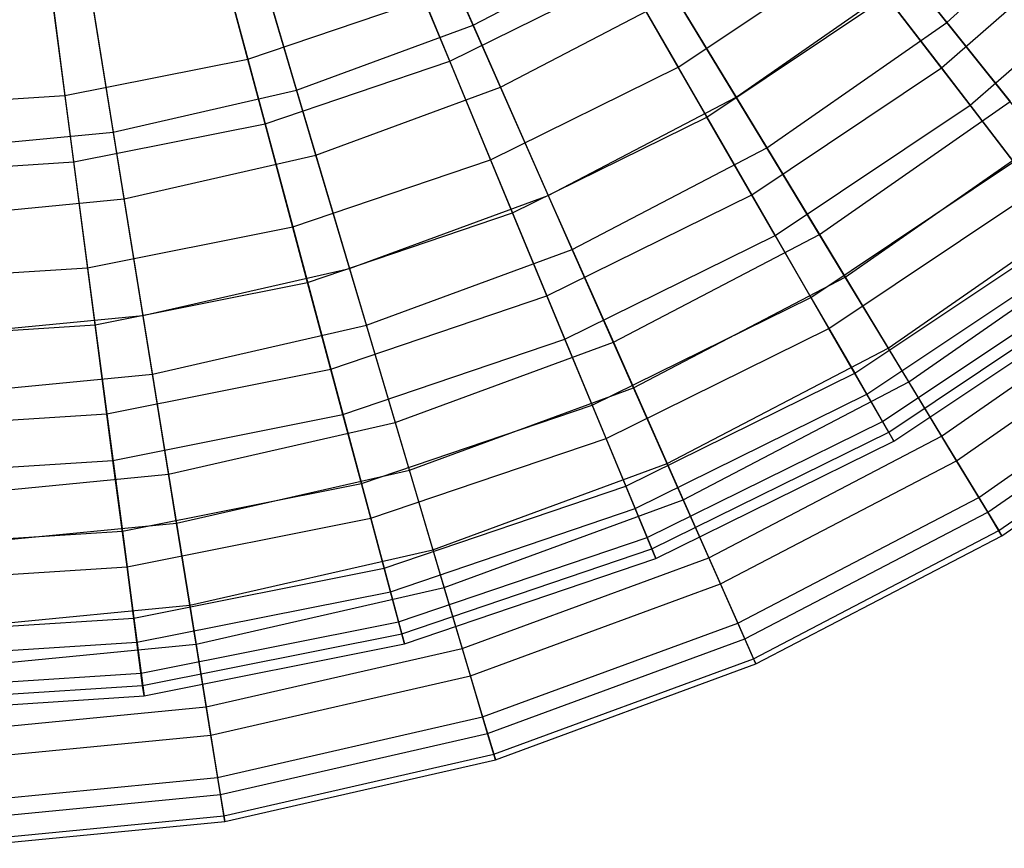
# Model space of a CAD drawing. Extents: x 0.2 to 40.1, y -6.7 to 6.7.
# Tile 172 of 256: x 10.8 to 11.9, y 1.2 to 2.1. Entities that reach past the tile are written whole.
import ezdxf

# ---------------------------------------------------------------- set-up
doc = ezdxf.new("R2010")
doc.units = 0
doc.header["$MEASUREMENT"] = 0
doc.layers.get('0').update_dxf_attribs({"color": 13, "linetype": 'CONTINUOUS'})

# ---------------------------------------------------------------- blocks, each defined once
blk = doc.blocks.new('SNOWBALL_XIV_PM3_STL')
at = {"color": 0}
for p, q in [((11.192, 2.3339, 5.238), (11.284, 2.1262, 5.4223)), ((11.192, 2.3339, 5.238), (11.284, 2.1262, 5.4223)), ((10.9827, 2.2971, 5.3415), (11.0384, 2.0891, 5.5362)), ((10.9827, 2.2971, 5.3415), (11.0384, 2.0891, 5.5362)), ((11.8003, 2.1293, 8.6092), (11.9773, 2.29, 8.6092)), ((11.8003, 2.1293, 8.6092), (11.9773, 2.29, 8.6092)), ((11.2586, 2.087, 8.7024), (11.1797, 2.2774, 8.9067)), ((11.2586, 2.087, 8.7024), (11.1797, 2.2774, 8.9067)), ((11.8003, 2.1293, 8.6092), (11.6798, 2.2804, 8.8288)), ((11.8003, 2.1293, 8.6092), (11.6798, 2.2804, 8.8288)), ((11.027, 2.2732, 5.238), (11.0917, 2.0554, 5.4223)), ((11.027, 2.2732, 5.238), (11.0917, 2.0554, 5.4223)), ((10.8112, 2.2629, 5.3415), (10.8393, 2.0495, 5.5362)), ((10.8112, 2.2629, 5.3415), (10.8393, 2.0495, 5.5362)), ((11.3139, 2.0586, 8.8288), (11.2252, 2.2588, 9.0228)), ((11.3139, 2.0586, 8.8288), (11.2252, 2.2588, 9.0228)), ((11.4128, 2.2442, 5.5362), (11.5074, 2.0803, 5.7561)), ((11.4128, 2.2442, 5.5362), (11.5074, 2.0803, 5.7561)), ((11.7944, 2.0796, 5.998), (11.9815, 2.2436, 5.998)), ((11.7944, 2.0796, 5.998), (11.9815, 2.2436, 5.998)), ((10.8557, 2.2341, 5.238), (10.8919, 2.0098, 5.4223)), ((10.8557, 2.2341, 5.238), (10.8919, 2.0098, 5.4223)), ((11.0573, 2.0187, 8.7024), (11.004, 2.2178, 8.9067)), ((11.0573, 2.0187, 8.7024), (11.004, 2.2178, 8.9067)), ((11.284, 2.1262, 5.4223), (11.4656, 2.2209, 5.4223)), ((11.284, 2.1262, 5.4223), (11.4656, 2.2209, 5.4223)), ((11.4656, 2.2209, 5.4223), (11.5707, 2.0476, 5.6333)), ((11.4656, 2.2209, 5.4223), (11.5707, 2.0476, 5.6333)), ((11.5074, 2.0803, 5.7561), (11.6968, 2.2068, 5.7561)), ((11.5074, 2.0803, 5.7561), (11.6968, 2.2068, 5.7561)), ((11.6968, 2.2068, 5.7561), (11.7944, 2.0796, 5.998)), ((11.6968, 2.2068, 5.7561), (11.7944, 2.0796, 5.998)), ((11.8257, 2.0389, 8.2249), (12.0177, 2.2073, 8.2249)), ((11.8257, 2.0389, 8.2249), (12.0177, 2.2073, 8.2249)), ((11.1127, 1.9846, 8.8288), (11.0504, 2.1945, 9.0228)), ((11.1127, 1.9846, 8.8288), (11.0504, 2.1945, 9.0228)), ((10.8488, 1.9773, 8.7024), (10.8219, 2.1816, 8.9067)), ((10.8488, 1.9773, 8.7024), (10.8219, 2.1816, 8.9067)), ((11.2586, 2.087, 8.7024), (11.4492, 2.1811, 8.7024)), ((11.2586, 2.087, 8.7024), (11.4492, 2.1811, 8.7024)), ((11.5387, 2.0261, 8.4739), (11.4492, 2.1811, 8.7024)), ((11.5387, 2.0261, 8.4739), (11.4492, 2.1811, 8.7024)), ((11.5707, 2.0476, 5.6333), (11.7601, 2.1797, 5.6333)), ((11.5707, 2.0476, 5.6333), (11.7601, 2.1797, 5.6333)), ((11.7601, 2.1797, 5.6333), (11.8692, 2.0429, 5.8677)), ((11.7601, 2.1797, 5.6333), (11.8692, 2.0429, 5.8677)), ((11.3139, 2.0586, 8.8288), (11.5039, 2.1578, 8.8288)), ((11.3139, 2.0586, 8.8288), (11.5039, 2.1578, 8.8288)), ((11.6042, 1.9924, 8.6092), (11.5039, 2.1578, 8.8288)), ((11.6042, 1.9924, 8.6092), (11.5039, 2.1578, 8.8288)), ((11.5387, 2.0261, 8.4739), (11.7349, 2.1572, 8.4739)), ((11.5387, 2.0261, 8.4739), (11.7349, 2.1572, 8.4739)), ((11.8257, 2.0389, 8.2249), (11.7349, 2.1572, 8.4739)), ((11.8257, 2.0389, 8.2249), (11.7349, 2.1572, 8.4739)), ((10.9037, 1.9369, 8.8288), (10.8688, 2.153, 9.0228)), ((10.9037, 1.9369, 8.8288), (10.8688, 2.153, 9.0228)), ((11.0384, 2.0891, 5.5362), (11.2307, 2.1544, 5.5362)), ((11.0384, 2.0891, 5.5362), (11.2307, 2.1544, 5.5362)), ((11.2307, 2.1544, 5.5362), (11.3031, 1.9795, 5.7561)), ((11.2307, 2.1544, 5.5362), (11.3031, 1.9795, 5.7561)), ((11.0917, 2.0554, 5.4223), (11.284, 2.1262, 5.4223)), ((11.0917, 2.0554, 5.4223), (11.284, 2.1262, 5.4223)), ((11.284, 2.1262, 5.4223), (11.366, 1.9408, 5.6333)), ((11.284, 2.1262, 5.4223), (11.366, 1.9408, 5.6333)), ((11.6042, 1.9924, 8.6092), (11.8003, 2.1293, 8.6092)), ((11.6042, 1.9924, 8.6092), (11.8003, 2.1293, 8.6092)), ((11.903, 2.0005, 8.3674), (11.8003, 2.1293, 8.6092)), ((11.903, 2.0005, 8.3674), (11.8003, 2.1293, 8.6092)), ((10.8393, 2.0495, 5.5362), (11.0384, 2.0891, 5.5362)), ((10.8393, 2.0495, 5.5362), (11.0384, 2.0891, 5.5362)), ((11.0384, 2.0891, 5.5362), (11.0874, 1.9063, 5.7561)), ((11.0384, 2.0891, 5.5362), (11.0874, 1.9063, 5.7561)), ((11.0573, 2.0187, 8.7024), (11.2586, 2.087, 8.7024)), ((11.0573, 2.0187, 8.7024), (11.2586, 2.087, 8.7024)), ((11.3271, 1.9217, 8.4739), (11.2586, 2.087, 8.7024)), ((11.3271, 1.9217, 8.4739), (11.2586, 2.087, 8.7024)), ((11.3031, 1.9795, 5.7561), (11.5074, 2.0803, 5.7561)), ((11.3031, 1.9795, 5.7561), (11.5074, 2.0803, 5.7561)), ((11.5074, 2.0803, 5.7561), (11.5876, 1.9413, 5.998)), ((11.5074, 2.0803, 5.7561), (11.5876, 1.9413, 5.998)), ((11.5876, 1.9413, 5.998), (11.7944, 2.0796, 5.998)), ((11.5876, 1.9413, 5.998), (11.7944, 2.0796, 5.998)), ((11.7944, 2.0796, 5.998), (11.873, 1.9772, 6.258)), ((11.7944, 2.0796, 5.998), (11.873, 1.9772, 6.258)), ((10.6367, 2.0363, 5.5362), (10.8393, 2.0495, 5.5362)), ((10.6367, 2.0363, 5.5362), (10.8393, 2.0495, 5.5362)), ((10.8393, 2.0495, 5.5362), (10.864, 1.8619, 5.7561)), ((10.8393, 2.0495, 5.5362), (10.864, 1.8619, 5.7561)), ((10.8919, 2.0098, 5.4223), (11.0917, 2.0554, 5.4223)), ((10.8919, 2.0098, 5.4223), (11.0917, 2.0554, 5.4223)), ((11.0917, 2.0554, 5.4223), (11.1494, 1.8611, 5.6333)), ((11.0917, 2.0554, 5.4223), (11.1494, 1.8611, 5.6333)), ((11.1127, 1.9846, 8.8288), (11.3139, 2.0586, 8.8288)), ((11.1127, 1.9846, 8.8288), (11.3139, 2.0586, 8.8288)), ((11.3921, 1.8818, 8.6092), (11.3139, 2.0586, 8.8288)), ((11.3921, 1.8818, 8.6092), (11.3139, 2.0586, 8.8288)), ((11.366, 1.9408, 5.6333), (11.5707, 2.0476, 5.6333)), ((11.366, 1.9408, 5.6333), (11.5707, 2.0476, 5.6333)), ((11.5707, 2.0476, 5.6333), (11.6614, 1.898, 5.8677)), ((11.5707, 2.0476, 5.6333), (11.6614, 1.898, 5.8677)), ((11.6132, 1.8969, 8.2249), (11.8257, 2.0389, 8.2249)), ((11.6132, 1.8969, 8.2249), (11.8257, 2.0389, 8.2249)), ((11.6614, 1.898, 5.8677), (11.8692, 2.0429, 5.8677)), ((11.6614, 1.898, 5.8677), (11.8692, 2.0429, 5.8677)), ((11.8968, 1.9461, 7.9593), (11.8257, 2.0389, 8.2249)), ((11.8968, 1.9461, 7.9593), (11.8257, 2.0389, 8.2249)), ((10.8488, 1.9773, 8.7024), (11.0573, 2.0187, 8.7024)), ((10.8488, 1.9773, 8.7024), (11.0573, 2.0187, 8.7024)), ((11.1036, 1.8458, 8.4739), (11.0573, 2.0187, 8.7024)), ((11.1036, 1.8458, 8.4739), (11.0573, 2.0187, 8.7024)), ((11.3271, 1.9217, 8.4739), (11.5387, 2.0261, 8.4739)), ((11.3271, 1.9217, 8.4739), (11.5387, 2.0261, 8.4739)), ((11.6132, 1.8969, 8.2249), (11.5387, 2.0261, 8.4739)), ((11.6132, 1.8969, 8.2249), (11.5387, 2.0261, 8.4739)), ((10.688, 1.9901, 5.4223), (10.8919, 2.0098, 5.4223)), ((10.688, 1.9901, 5.4223), (10.8919, 2.0098, 5.4223)), ((10.8919, 2.0098, 5.4223), (10.9243, 1.8097, 5.6333)), ((10.8919, 2.0098, 5.4223), (10.9243, 1.8097, 5.6333)), ((11.6895, 1.8516, 8.3674), (11.903, 2.0005, 8.3674)), ((11.6895, 1.8516, 8.3674), (11.903, 2.0005, 8.3674)), ((11.3921, 1.8818, 8.6092), (11.6042, 1.9924, 8.6092)), ((11.3921, 1.8818, 8.6092), (11.6042, 1.9924, 8.6092)), ((11.6895, 1.8516, 8.3674), (11.6042, 1.9924, 8.6092)), ((11.6895, 1.8516, 8.3674), (11.6042, 1.9924, 8.6092)), ((10.6367, 1.9633, 8.7024), (10.8488, 1.9773, 8.7024)), ((10.6367, 1.9633, 8.7024), (10.8488, 1.9773, 8.7024)), ((10.8722, 1.7998, 8.4739), (10.8488, 1.9773, 8.7024)), ((10.8722, 1.7998, 8.4739), (10.8488, 1.9773, 8.7024)), ((10.9037, 1.9369, 8.8288), (11.1127, 1.9846, 8.8288)), ((10.9037, 1.9369, 8.8288), (11.1127, 1.9846, 8.8288)), ((11.0874, 1.9063, 5.7561), (11.3031, 1.9795, 5.7561)), ((11.0874, 1.9063, 5.7561), (11.3031, 1.9795, 5.7561)), ((11.1677, 1.7992, 8.6092), (11.1127, 1.9846, 8.8288)), ((11.1677, 1.7992, 8.6092), (11.1127, 1.9846, 8.8288)), ((11.3031, 1.9795, 5.7561), (11.3645, 1.8313, 5.998)), ((11.3031, 1.9795, 5.7561), (11.3645, 1.8313, 5.998)), ((11.6521, 1.8296, 6.258), (11.873, 1.9772, 6.258)), ((11.6521, 1.8296, 6.258), (11.873, 1.9772, 6.258)), ((11.6717, 1.7957, 7.9593), (11.8968, 1.9461, 7.9593)), ((11.6717, 1.7957, 7.9593), (11.8968, 1.9461, 7.9593)), ((10.6903, 1.9163, 8.8288), (10.9037, 1.9369, 8.8288)), ((10.6903, 1.9163, 8.8288), (10.9037, 1.9369, 8.8288)), ((10.9346, 1.746, 8.6092), (10.9037, 1.9369, 8.8288)), ((10.9346, 1.746, 8.6092), (10.9037, 1.9369, 8.8288)), ((11.1494, 1.8611, 5.6333), (11.366, 1.9408, 5.6333)), ((11.1494, 1.8611, 5.6333), (11.366, 1.9408, 5.6333)), ((11.3645, 1.8313, 5.998), (11.5876, 1.9413, 5.998)), ((11.3645, 1.8313, 5.998), (11.5876, 1.9413, 5.998)), ((11.366, 1.9408, 5.6333), (11.4369, 1.7808, 5.8677)), ((11.366, 1.9408, 5.6333), (11.4369, 1.7808, 5.8677)), ((11.5876, 1.9413, 5.998), (11.6521, 1.8296, 6.258)), ((11.5876, 1.9413, 5.998), (11.6521, 1.8296, 6.258)), ((11.1036, 1.8458, 8.4739), (11.3271, 1.9217, 8.4739)), ((11.1036, 1.8458, 8.4739), (11.3271, 1.9217, 8.4739)), ((11.3841, 1.7839, 8.2249), (11.3271, 1.9217, 8.4739)), ((11.3841, 1.7839, 8.2249), (11.3271, 1.9217, 8.4739)), ((11.7365, 1.7742, 6.122), (11.9594, 1.9297, 6.122)), ((11.7365, 1.7742, 6.122), (11.9594, 1.9297, 6.122)), ((10.864, 1.8619, 5.7561), (11.0874, 1.9063, 5.7561)), ((10.864, 1.8619, 5.7561), (11.0874, 1.9063, 5.7561)), ((11.0874, 1.9063, 5.7561), (11.1289, 1.7514, 5.998)), ((11.0874, 1.9063, 5.7561), (11.1289, 1.7514, 5.998)), ((11.6999, 1.7469, 6.532), (11.9311, 1.9014, 6.532)), ((11.6999, 1.7469, 6.532), (11.9311, 1.9014, 6.532)), ((11.3841, 1.7839, 8.2249), (11.6132, 1.8969, 8.2249)), ((11.3841, 1.7839, 8.2249), (11.6132, 1.8969, 8.2249)), ((11.4369, 1.7808, 5.8677), (11.6614, 1.898, 5.8677)), ((11.4369, 1.7808, 5.8677), (11.6614, 1.898, 5.8677)), ((11.6717, 1.7957, 7.9593), (11.6132, 1.8969, 8.2249)), ((11.6717, 1.7957, 7.9593), (11.6132, 1.8969, 8.2249)), ((11.6614, 1.898, 5.8677), (11.7365, 1.7742, 6.122)), ((11.6614, 1.898, 5.8677), (11.7365, 1.7742, 6.122)), ((11.7588, 1.7374, 8.1071), (11.9863, 1.8961, 8.1071)), ((11.7588, 1.7374, 8.1071), (11.9863, 1.8961, 8.1071)), ((11.1677, 1.7992, 8.6092), (11.3921, 1.8818, 8.6092)), ((11.1677, 1.7992, 8.6092), (11.3921, 1.8818, 8.6092)), ((11.4588, 1.7312, 8.3674), (11.3921, 1.8818, 8.6092)), ((11.4588, 1.7312, 8.3674), (11.3921, 1.8818, 8.6092)), ((11.7131, 1.724, 7.6812), (11.9473, 1.8804, 7.6812)), ((11.7131, 1.724, 7.6812), (11.9473, 1.8804, 7.6812)), ((10.6367, 1.847, 5.7561), (10.864, 1.8619, 5.7561)), ((10.6367, 1.847, 5.7561), (10.864, 1.8619, 5.7561)), ((10.864, 1.8619, 5.7561), (10.885, 1.7028, 5.998)), ((10.864, 1.8619, 5.7561), (10.885, 1.7028, 5.998)), ((10.9243, 1.8097, 5.6333), (11.1494, 1.8611, 5.6333)), ((10.9243, 1.8097, 5.6333), (11.1494, 1.8611, 5.6333)), ((11.1494, 1.8611, 5.6333), (11.1992, 1.6933, 5.8677)), ((11.1494, 1.8611, 5.6333), (11.1992, 1.6933, 5.8677)), ((10.8722, 1.7998, 8.4739), (11.1036, 1.8458, 8.4739)), ((10.8722, 1.7998, 8.4739), (11.1036, 1.8458, 8.4739)), ((11.1422, 1.7018, 8.2249), (11.1036, 1.8458, 8.4739)), ((11.1422, 1.7018, 8.2249), (11.1036, 1.8458, 8.4739)), ((11.4588, 1.7312, 8.3674), (11.6895, 1.8516, 8.3674)), ((11.4588, 1.7312, 8.3674), (11.6895, 1.8516, 8.3674)), ((11.7588, 1.7374, 8.1071), (11.6895, 1.8516, 8.3674)), ((11.7588, 1.7374, 8.1071), (11.6895, 1.8516, 8.3674)), ((11.7302, 1.6944, 6.8158), (11.9681, 1.8533, 6.8158)), ((11.7302, 1.6944, 6.8158), (11.9681, 1.8533, 6.8158)), ((11.7369, 1.6828, 7.3949), (11.9762, 1.8427, 7.3949)), ((11.7369, 1.6828, 7.3949), (11.9762, 1.8427, 7.3949)), ((11.7946, 1.6783, 6.3922), (12.0293, 1.842, 6.3922)), ((11.7946, 1.6783, 6.3922), (12.0293, 1.842, 6.3922)), ((11.1289, 1.7514, 5.998), (11.3645, 1.8313, 5.998)), ((11.1289, 1.7514, 5.998), (11.3645, 1.8313, 5.998)), ((11.3645, 1.8313, 5.998), (11.4139, 1.7122, 6.258)), ((11.3645, 1.8313, 5.998), (11.4139, 1.7122, 6.258)), ((11.4139, 1.7122, 6.258), (11.6521, 1.8296, 6.258)), ((11.4139, 1.7122, 6.258), (11.6521, 1.8296, 6.258)), ((11.6521, 1.8296, 6.258), (11.6999, 1.7469, 6.532)), ((11.6521, 1.8296, 6.258), (11.6999, 1.7469, 6.532)), ((11.7426, 1.6729, 7.1049), (11.9832, 1.8336, 7.1049)), ((11.7426, 1.6729, 7.1049), (11.9832, 1.8336, 7.1049)), ((11.8108, 1.6516, 7.8323), (12.0488, 1.8176, 7.8323)), ((11.8108, 1.6516, 7.8323), (12.0488, 1.8176, 7.8323)), ((10.6945, 1.7876, 5.6333), (10.9243, 1.8097, 5.6333)), ((10.6945, 1.7876, 5.6333), (10.9243, 1.8097, 5.6333)), ((10.9243, 1.8097, 5.6333), (10.9522, 1.637, 5.8677)), ((10.9243, 1.8097, 5.6333), (10.9522, 1.637, 5.8677)), ((10.6367, 1.7844, 8.4739), (10.8722, 1.7998, 8.4739)), ((10.6367, 1.7844, 8.4739), (10.8722, 1.7998, 8.4739)), ((10.8916, 1.652, 8.2249), (10.8722, 1.7998, 8.4739)), ((10.8916, 1.652, 8.2249), (10.8722, 1.7998, 8.4739)), ((10.9346, 1.746, 8.6092), (11.1677, 1.7992, 8.6092)), ((10.9346, 1.746, 8.6092), (11.1677, 1.7992, 8.6092)), ((11.2146, 1.6413, 8.3674), (11.1677, 1.7992, 8.6092)), ((11.2146, 1.6413, 8.3674), (11.1677, 1.7992, 8.6092)), ((11.4289, 1.676, 7.9593), (11.6717, 1.7957, 7.9593)), ((11.4289, 1.676, 7.9593), (11.6717, 1.7957, 7.9593)), ((11.7131, 1.724, 7.6812), (11.6717, 1.7957, 7.9593)), ((11.7131, 1.724, 7.6812), (11.6717, 1.7957, 7.9593)), ((11.1422, 1.7018, 8.2249), (11.3841, 1.7839, 8.2249)), ((11.1422, 1.7018, 8.2249), (11.3841, 1.7839, 8.2249)), ((11.4289, 1.676, 7.9593), (11.3841, 1.7839, 8.2249)), ((11.4289, 1.676, 7.9593), (11.3841, 1.7839, 8.2249)), ((11.1992, 1.6933, 5.8677), (11.4369, 1.7808, 5.8677)), ((11.1992, 1.6933, 5.8677), (11.4369, 1.7808, 5.8677)), ((11.4369, 1.7808, 5.8677), (11.4954, 1.6485, 6.122)), ((11.4369, 1.7808, 5.8677), (11.4954, 1.6485, 6.122)), ((11.4954, 1.6485, 6.122), (11.7365, 1.7742, 6.122)), ((11.4954, 1.6485, 6.122), (11.7365, 1.7742, 6.122)), ((11.7365, 1.7742, 6.122), (11.7946, 1.6783, 6.3922)), ((11.7365, 1.7742, 6.122), (11.7946, 1.6783, 6.3922)), ((11.835, 1.6117, 6.6742), (12.0779, 1.7811, 6.6742)), ((11.835, 1.6117, 6.6742), (12.0779, 1.7811, 6.6742)), ((11.8448, 1.5955, 7.5472), (12.0897, 1.7663, 7.5472)), ((11.8448, 1.5955, 7.5472), (12.0897, 1.7663, 7.5472)), ((10.885, 1.7028, 5.998), (11.1289, 1.7514, 5.998)), ((10.885, 1.7028, 5.998), (11.1289, 1.7514, 5.998)), ((11.1289, 1.7514, 5.998), (11.1623, 1.6268, 6.258)), ((11.1289, 1.7514, 5.998), (11.1623, 1.6268, 6.258)), ((10.6965, 1.7231, 8.6092), (10.9346, 1.746, 8.6092)), ((10.6965, 1.7231, 8.6092), (10.9346, 1.746, 8.6092)), ((10.9609, 1.5834, 8.3674), (10.9346, 1.746, 8.6092)), ((10.9609, 1.5834, 8.3674), (10.9346, 1.746, 8.6092)), ((11.4504, 1.6239, 6.532), (11.6999, 1.7469, 6.532)), ((11.4504, 1.6239, 6.532), (11.6999, 1.7469, 6.532)), ((11.6999, 1.7469, 6.532), (11.7302, 1.6944, 6.8158)), ((11.6999, 1.7469, 6.532), (11.7302, 1.6944, 6.8158)), ((11.857, 1.5754, 6.9637), (12.1044, 1.7479, 6.9637)), ((11.857, 1.5754, 6.9637), (12.1044, 1.7479, 6.9637)), ((11.8603, 1.5699, 7.2561), (12.1083, 1.743, 7.2561)), ((11.8603, 1.5699, 7.2561), (12.1083, 1.743, 7.2561)), ((11.2146, 1.6413, 8.3674), (11.4588, 1.7312, 8.3674)), ((11.2146, 1.6413, 8.3674), (11.4588, 1.7312, 8.3674)), ((11.5129, 1.6091, 8.1071), (11.4588, 1.7312, 8.3674)), ((11.5129, 1.6091, 8.1071), (11.4588, 1.7312, 8.3674)), ((11.5129, 1.6091, 8.1071), (11.7588, 1.7374, 8.1071)), ((11.5129, 1.6091, 8.1071), (11.7588, 1.7374, 8.1071)), ((11.8108, 1.6516, 7.8323), (11.7588, 1.7374, 8.1071)), ((11.8108, 1.6516, 7.8323), (11.7588, 1.7374, 8.1071)), ((11.4606, 1.5994, 7.6812), (11.7131, 1.724, 7.6812)), ((11.4606, 1.5994, 7.6812), (11.7131, 1.724, 7.6812)), ((11.7369, 1.6828, 7.3949), (11.7131, 1.724, 7.6812)), ((11.7369, 1.6828, 7.3949), (11.7131, 1.724, 7.6812)), ((11.1623, 1.6268, 6.258), (11.4139, 1.7122, 6.258)), ((11.1623, 1.6268, 6.258), (11.4139, 1.7122, 6.258)), ((11.4139, 1.7122, 6.258), (11.4504, 1.6239, 6.532)), ((11.4139, 1.7122, 6.258), (11.4504, 1.6239, 6.532)), ((10.6367, 1.6866, 5.998), (10.885, 1.7028, 5.998)), ((10.6367, 1.6866, 5.998), (10.885, 1.7028, 5.998)), ((10.885, 1.7028, 5.998), (10.9018, 1.5749, 6.258)), ((10.885, 1.7028, 5.998), (10.9018, 1.5749, 6.258)), ((10.8916, 1.652, 8.2249), (11.1422, 1.7018, 8.2249)), ((10.8916, 1.652, 8.2249), (11.1422, 1.7018, 8.2249)), ((11.1725, 1.5889, 7.9593), (11.1422, 1.7018, 8.2249)), ((11.1725, 1.5889, 7.9593), (11.1422, 1.7018, 8.2249)), ((10.9522, 1.637, 5.8677), (11.1992, 1.6933, 5.8677)), ((10.9522, 1.637, 5.8677), (11.1992, 1.6933, 5.8677)), ((11.1992, 1.6933, 5.8677), (11.2403, 1.5546, 6.122)), ((11.1992, 1.6933, 5.8677), (11.2403, 1.5546, 6.122)), ((11.4736, 1.5678, 6.8158), (11.7302, 1.6944, 6.8158)), ((11.4736, 1.5678, 6.8158), (11.7302, 1.6944, 6.8158)), ((11.7302, 1.6944, 6.8158), (11.7426, 1.6729, 7.1049)), ((11.7302, 1.6944, 6.8158), (11.7426, 1.6729, 7.1049)), ((11.1725, 1.5889, 7.9593), (11.4289, 1.676, 7.9593)), ((11.1725, 1.5889, 7.9593), (11.4289, 1.676, 7.9593)), ((11.4606, 1.5994, 7.6812), (11.4289, 1.676, 7.9593)), ((11.4606, 1.5994, 7.6812), (11.4289, 1.676, 7.9593)), ((11.4787, 1.5555, 7.3949), (11.7369, 1.6828, 7.3949)), ((11.4787, 1.5555, 7.3949), (11.7369, 1.6828, 7.3949)), ((11.5408, 1.5459, 6.3922), (11.7946, 1.6783, 6.3922)), ((11.5408, 1.5459, 6.3922), (11.7946, 1.6783, 6.3922)), ((11.7426, 1.6729, 7.1049), (11.7369, 1.6828, 7.3949)), ((11.7426, 1.6729, 7.1049), (11.7369, 1.6828, 7.3949)), ((11.7946, 1.6783, 6.3922), (11.835, 1.6117, 6.6742)), ((11.7946, 1.6783, 6.3922), (11.835, 1.6117, 6.6742)), ((11.4831, 1.5449, 7.1049), (11.7426, 1.6729, 7.1049)), ((11.4831, 1.5449, 7.1049), (11.7426, 1.6729, 7.1049)), ((10.6367, 1.6353, 8.2249), (10.8916, 1.652, 8.2249)), ((10.6367, 1.6353, 8.2249), (10.8916, 1.652, 8.2249)), ((10.9069, 1.5361, 7.9593), (10.8916, 1.652, 8.2249)), ((10.9069, 1.5361, 7.9593), (10.8916, 1.652, 8.2249)), ((11.2403, 1.5546, 6.122), (11.4954, 1.6485, 6.122)), ((11.2403, 1.5546, 6.122), (11.4954, 1.6485, 6.122)), ((11.4954, 1.6485, 6.122), (11.5408, 1.5459, 6.3922)), ((11.4954, 1.6485, 6.122), (11.5408, 1.5459, 6.3922)), ((11.5535, 1.5173, 7.8323), (11.8108, 1.6516, 7.8323)), ((11.5535, 1.5173, 7.8323), (11.8108, 1.6516, 7.8323)), ((11.8448, 1.5955, 7.5472), (11.8108, 1.6516, 7.8323)), ((11.8448, 1.5955, 7.5472), (11.8108, 1.6516, 7.8323)), ((10.7001, 1.6126, 5.8677), (10.9522, 1.637, 5.8677)), ((10.7001, 1.6126, 5.8677), (10.9522, 1.637, 5.8677)), ((10.9522, 1.637, 5.8677), (10.9753, 1.4941, 6.122)), ((10.9522, 1.637, 5.8677), (10.9753, 1.4941, 6.122)), ((10.9609, 1.5834, 8.3674), (11.2146, 1.6413, 8.3674)), ((10.9609, 1.5834, 8.3674), (11.2146, 1.6413, 8.3674)), ((11.2526, 1.5133, 8.1071), (11.2146, 1.6413, 8.3674)), ((11.2526, 1.5133, 8.1071), (11.2146, 1.6413, 8.3674)), ((10.9018, 1.5749, 6.258), (11.1623, 1.6268, 6.258)), ((10.9018, 1.5749, 6.258), (11.1623, 1.6268, 6.258)), ((11.1623, 1.6268, 6.258), (11.1871, 1.5345, 6.532)), ((11.1623, 1.6268, 6.258), (11.1871, 1.5345, 6.532)), ((11.1871, 1.5345, 6.532), (11.4504, 1.6239, 6.532)), ((11.1871, 1.5345, 6.532), (11.4504, 1.6239, 6.532)), ((11.4504, 1.6239, 6.532), (11.4736, 1.5678, 6.8158)), ((11.4504, 1.6239, 6.532), (11.4736, 1.5678, 6.8158)), ((11.5724, 1.4747, 6.6742), (11.835, 1.6117, 6.6742)), ((11.5724, 1.4747, 6.6742), (11.835, 1.6117, 6.6742)), ((11.835, 1.6117, 6.6742), (11.857, 1.5754, 6.9637)), ((11.835, 1.6117, 6.6742), (11.857, 1.5754, 6.9637)), ((11.1939, 1.5089, 7.6812), (11.4606, 1.5994, 7.6812)), ((11.1939, 1.5089, 7.6812), (11.4606, 1.5994, 7.6812)), ((11.2526, 1.5133, 8.1071), (11.5129, 1.6091, 8.1071)), ((11.2526, 1.5133, 8.1071), (11.5129, 1.6091, 8.1071)), ((11.4787, 1.5555, 7.3949), (11.4606, 1.5994, 7.6812)), ((11.4787, 1.5555, 7.3949), (11.4606, 1.5994, 7.6812)), ((11.5535, 1.5173, 7.8323), (11.5129, 1.6091, 8.1071)), ((11.5535, 1.5173, 7.8323), (11.5129, 1.6091, 8.1071)), ((10.9069, 1.5361, 7.9593), (11.1725, 1.5889, 7.9593)), ((10.9069, 1.5361, 7.9593), (11.1725, 1.5889, 7.9593)), ((11.1939, 1.5089, 7.6812), (11.1725, 1.5889, 7.9593)), ((11.1939, 1.5089, 7.6812), (11.1725, 1.5889, 7.9593)), ((11.58, 1.4574, 7.5472), (11.8448, 1.5955, 7.5472)), ((11.58, 1.4574, 7.5472), (11.8448, 1.5955, 7.5472)), ((11.8603, 1.5699, 7.2561), (11.8448, 1.5955, 7.5472)), ((11.8603, 1.5699, 7.2561), (11.8448, 1.5955, 7.5472)), ((10.7018, 1.5584, 8.3674), (10.9609, 1.5834, 8.3674)), ((10.7018, 1.5584, 8.3674), (10.9609, 1.5834, 8.3674)), ((10.9822, 1.4516, 8.1071), (10.9609, 1.5834, 8.3674)), ((10.9822, 1.4516, 8.1071), (10.9609, 1.5834, 8.3674)), ((10.6367, 1.5576, 6.258), (10.9018, 1.5749, 6.258)), ((10.6367, 1.5576, 6.258), (10.9018, 1.5749, 6.258)), ((10.9018, 1.5749, 6.258), (10.9143, 1.4802, 6.532)), ((10.9018, 1.5749, 6.258), (10.9143, 1.4802, 6.532)), ((11.2028, 1.4759, 6.8158), (11.4736, 1.5678, 6.8158)), ((11.2028, 1.4759, 6.8158), (11.4736, 1.5678, 6.8158)), ((11.4736, 1.5678, 6.8158), (11.4831, 1.5449, 7.1049)), ((11.4736, 1.5678, 6.8158), (11.4831, 1.5449, 7.1049)), ((11.5896, 1.4359, 6.9637), (11.857, 1.5754, 6.9637)), ((11.5896, 1.4359, 6.9637), (11.857, 1.5754, 6.9637)), ((11.5921, 1.4301, 7.2561), (11.8603, 1.5699, 7.2561)), ((11.5921, 1.4301, 7.2561), (11.8603, 1.5699, 7.2561)), ((11.857, 1.5754, 6.9637), (11.8603, 1.5699, 7.2561)), ((11.857, 1.5754, 6.9637), (11.8603, 1.5699, 7.2561)), ((10.9753, 1.4941, 6.122), (11.2403, 1.5546, 6.122)), ((10.9753, 1.4941, 6.122), (11.2403, 1.5546, 6.122)), ((11.2062, 1.463, 7.3949), (11.4787, 1.5555, 7.3949)), ((11.2062, 1.463, 7.3949), (11.4787, 1.5555, 7.3949)), ((11.2403, 1.5546, 6.122), (11.2722, 1.4471, 6.3922)), ((11.2403, 1.5546, 6.122), (11.2722, 1.4471, 6.3922)), ((11.2722, 1.4471, 6.3922), (11.5408, 1.5459, 6.3922)), ((11.2722, 1.4471, 6.3922), (11.5408, 1.5459, 6.3922)), ((11.4831, 1.5449, 7.1049), (11.4787, 1.5555, 7.3949)), ((11.4831, 1.5449, 7.1049), (11.4787, 1.5555, 7.3949)), ((11.5408, 1.5459, 6.3922), (11.5724, 1.4747, 6.6742)), ((11.5408, 1.5459, 6.3922), (11.5724, 1.4747, 6.6742)), ((10.6367, 1.5184, 7.9593), (10.9069, 1.5361, 7.9593)), ((10.6367, 1.5184, 7.9593), (10.9069, 1.5361, 7.9593)), ((10.9177, 1.454, 7.6812), (10.9069, 1.5361, 7.9593)), ((10.9177, 1.454, 7.6812), (10.9069, 1.5361, 7.9593)), ((10.9143, 1.4802, 6.532), (11.1871, 1.5345, 6.532)), ((10.9143, 1.4802, 6.532), (11.1871, 1.5345, 6.532)), ((11.1871, 1.5345, 6.532), (11.2028, 1.4759, 6.8158)), ((11.1871, 1.5345, 6.532), (11.2028, 1.4759, 6.8158)), ((11.2092, 1.4519, 7.1049), (11.4831, 1.5449, 7.1049)), ((11.2092, 1.4519, 7.1049), (11.4831, 1.5449, 7.1049)), ((10.9822, 1.4516, 8.1071), (11.2526, 1.5133, 8.1071)), ((10.9822, 1.4516, 8.1071), (11.2526, 1.5133, 8.1071)), ((11.2811, 1.4171, 7.8323), (11.2526, 1.5133, 8.1071)), ((11.2811, 1.4171, 7.8323), (11.2526, 1.5133, 8.1071)), ((11.2811, 1.4171, 7.8323), (11.5535, 1.5173, 7.8323)), ((11.2811, 1.4171, 7.8323), (11.5535, 1.5173, 7.8323)), ((11.58, 1.4574, 7.5472), (11.5535, 1.5173, 7.8323)), ((11.58, 1.4574, 7.5472), (11.5535, 1.5173, 7.8323)), ((10.9177, 1.454, 7.6812), (11.1939, 1.5089, 7.6812)), ((10.9177, 1.454, 7.6812), (11.1939, 1.5089, 7.6812)), ((11.2062, 1.463, 7.3949), (11.1939, 1.5089, 7.6812)), ((11.2062, 1.463, 7.3949), (11.1939, 1.5089, 7.6812)), ((10.7047, 1.468, 6.122), (10.9753, 1.4941, 6.122)), ((10.7047, 1.468, 6.122), (10.9753, 1.4941, 6.122)), ((10.9753, 1.4941, 6.122), (10.9932, 1.3834, 6.3922)), ((10.9753, 1.4941, 6.122), (10.9932, 1.3834, 6.3922)), ((10.6367, 1.462, 6.532), (10.9143, 1.4802, 6.532)), ((10.6367, 1.462, 6.532), (10.9143, 1.4802, 6.532)), ((10.9143, 1.4802, 6.532), (10.9222, 1.4201, 6.8158)), ((10.9143, 1.4802, 6.532), (10.9222, 1.4201, 6.8158)), ((10.9222, 1.4201, 6.8158), (11.2028, 1.4759, 6.8158)), ((10.9222, 1.4201, 6.8158), (11.2028, 1.4759, 6.8158)), ((11.2028, 1.4759, 6.8158), (11.2092, 1.4519, 7.1049)), ((11.2028, 1.4759, 6.8158), (11.2092, 1.4519, 7.1049)), ((11.2944, 1.3724, 6.6742), (11.5724, 1.4747, 6.6742)), ((11.2944, 1.3724, 6.6742), (11.5724, 1.4747, 6.6742)), ((11.5724, 1.4747, 6.6742), (11.5896, 1.4359, 6.9637)), ((11.5724, 1.4747, 6.6742), (11.5896, 1.4359, 6.9637)), ((10.9239, 1.4068, 7.3949), (11.2062, 1.463, 7.3949)), ((10.9239, 1.4068, 7.3949), (11.2062, 1.463, 7.3949)), ((11.2092, 1.4519, 7.1049), (11.2062, 1.463, 7.3949)), ((11.2092, 1.4519, 7.1049), (11.2062, 1.463, 7.3949)), ((10.6367, 1.4355, 7.6812), (10.9177, 1.454, 7.6812)), ((10.6367, 1.4355, 7.6812), (10.9177, 1.454, 7.6812)), ((10.7061, 1.425, 8.1071), (10.9822, 1.4516, 8.1071)), ((10.7061, 1.425, 8.1071), (10.9822, 1.4516, 8.1071)), ((10.9239, 1.4068, 7.3949), (10.9177, 1.454, 7.6812)), ((10.9239, 1.4068, 7.3949), (10.9177, 1.454, 7.6812)), ((10.9254, 1.3955, 7.1049), (11.2092, 1.4519, 7.1049)), ((10.9254, 1.3955, 7.1049), (11.2092, 1.4519, 7.1049)), ((10.9982, 1.3525, 7.8323), (10.9822, 1.4516, 8.1071)), ((10.9982, 1.3525, 7.8323), (10.9822, 1.4516, 8.1071)), ((11.2998, 1.3542, 7.5472), (11.58, 1.4574, 7.5472)), ((11.2998, 1.3542, 7.5472), (11.58, 1.4574, 7.5472)), ((11.5921, 1.4301, 7.2561), (11.58, 1.4574, 7.5472)), ((11.5921, 1.4301, 7.2561), (11.58, 1.4574, 7.5472)), ((10.9932, 1.3834, 6.3922), (11.2722, 1.4471, 6.3922)), ((10.9932, 1.3834, 6.3922), (11.2722, 1.4471, 6.3922)), ((11.2722, 1.4471, 6.3922), (11.2944, 1.3724, 6.6742)), ((11.2722, 1.4471, 6.3922), (11.2944, 1.3724, 6.6742)), ((11.3065, 1.3317, 6.9637), (11.5896, 1.4359, 6.9637)), ((11.3065, 1.3317, 6.9637), (11.5896, 1.4359, 6.9637)), ((11.3083, 1.3256, 7.2561), (11.5921, 1.4301, 7.2561)), ((11.3083, 1.3256, 7.2561), (11.5921, 1.4301, 7.2561)), ((11.5896, 1.4359, 6.9637), (11.5921, 1.4301, 7.2561)), ((11.5896, 1.4359, 6.9637), (11.5921, 1.4301, 7.2561)), ((10.6367, 1.4014, 6.8158), (10.9222, 1.4201, 6.8158)), ((10.6367, 1.4014, 6.8158), (10.9222, 1.4201, 6.8158)), ((10.9222, 1.4201, 6.8158), (10.9254, 1.3955, 7.1049)), ((10.9222, 1.4201, 6.8158), (10.9254, 1.3955, 7.1049)), ((10.9982, 1.3525, 7.8323), (11.2811, 1.4171, 7.8323)), ((10.9982, 1.3525, 7.8323), (11.2811, 1.4171, 7.8323)), ((11.2998, 1.3542, 7.5472), (11.2811, 1.4171, 7.8323)), ((11.2998, 1.3542, 7.5472), (11.2811, 1.4171, 7.8323)), ((10.6367, 1.388, 7.3949), (10.9239, 1.4068, 7.3949)), ((10.6367, 1.388, 7.3949), (10.9239, 1.4068, 7.3949)), ((10.9254, 1.3955, 7.1049), (10.9239, 1.4068, 7.3949)), ((10.9254, 1.3955, 7.1049), (10.9239, 1.4068, 7.3949)), ((10.6367, 1.3766, 7.1049), (10.9254, 1.3955, 7.1049)), ((10.6367, 1.3766, 7.1049), (10.9254, 1.3955, 7.1049)), ((10.7083, 1.3559, 6.3922), (10.9932, 1.3834, 6.3922)), ((10.7083, 1.3559, 6.3922), (10.9932, 1.3834, 6.3922)), ((10.9932, 1.3834, 6.3922), (11.0056, 1.3065, 6.6742)), ((10.9932, 1.3834, 6.3922), (11.0056, 1.3065, 6.6742)), ((11.0056, 1.3065, 6.6742), (11.2944, 1.3724, 6.6742)), ((11.0056, 1.3065, 6.6742), (11.2944, 1.3724, 6.6742)), ((11.2944, 1.3724, 6.6742), (11.3065, 1.3317, 6.9637)), ((11.2944, 1.3724, 6.6742), (11.3065, 1.3317, 6.9637)), ((10.7093, 1.3247, 7.8323), (10.9982, 1.3525, 7.8323)), ((10.7093, 1.3247, 7.8323), (10.9982, 1.3525, 7.8323)), ((11.0087, 1.2878, 7.5472), (10.9982, 1.3525, 7.8323)), ((11.0087, 1.2878, 7.5472), (10.9982, 1.3525, 7.8323)), ((11.0087, 1.2878, 7.5472), (11.2998, 1.3542, 7.5472)), ((11.0087, 1.2878, 7.5472), (11.2998, 1.3542, 7.5472)), ((11.3083, 1.3256, 7.2561), (11.2998, 1.3542, 7.5472)), ((11.3083, 1.3256, 7.2561), (11.2998, 1.3542, 7.5472)), ((11.0124, 1.2646, 6.9637), (11.3065, 1.3317, 6.9637)), ((11.0124, 1.2646, 6.9637), (11.3065, 1.3317, 6.9637)), ((11.3065, 1.3317, 6.9637), (11.3083, 1.3256, 7.2561)), ((11.3065, 1.3317, 6.9637), (11.3083, 1.3256, 7.2561)), ((11.0134, 1.2583, 7.2561), (11.3083, 1.3256, 7.2561)), ((11.0134, 1.2583, 7.2561), (11.3083, 1.3256, 7.2561)), ((10.7108, 1.278, 6.6742), (11.0056, 1.3065, 6.6742)), ((10.7108, 1.278, 6.6742), (11.0056, 1.3065, 6.6742)), ((11.0056, 1.3065, 6.6742), (11.0124, 1.2646, 6.9637)), ((11.0056, 1.3065, 6.6742), (11.0124, 1.2646, 6.9637)), ((10.7114, 1.2591, 7.5472), (11.0087, 1.2878, 7.5472)), ((10.7114, 1.2591, 7.5472), (11.0087, 1.2878, 7.5472)), ((11.0134, 1.2583, 7.2561), (11.0087, 1.2878, 7.5472)), ((11.0134, 1.2583, 7.2561), (11.0087, 1.2878, 7.5472)), ((10.7122, 1.2356, 6.9637), (11.0124, 1.2646, 6.9637)), ((10.7122, 1.2356, 6.9637), (11.0124, 1.2646, 6.9637)), ((10.7124, 1.2293, 7.2561), (11.0134, 1.2583, 7.2561)), ((10.7124, 1.2293, 7.2561), (11.0134, 1.2583, 7.2561)), ((11.0124, 1.2646, 6.9637), (11.0134, 1.2583, 7.2561)), ((11.0124, 1.2646, 6.9637), (11.0134, 1.2583, 7.2561))]:
    blk.add_line(p, q, dxfattribs=at)
blk = doc.blocks.new('GRUPUJ_1')
at = {"color": 0}
blk.add_blockref('SNOWBALL_XIV_PM3_STL', (-0.2062, 6.6596, -0.5119), dxfattribs=at)

msp = doc.modelspace()

# ---------------------------------------------------------------- block references
at = {"color": 0}
msp.add_blockref('GRUPUJ_1', (0.2062, -6.6596, 0.5119), dxfattribs=at)

doc.saveas('drawing.dxf')
